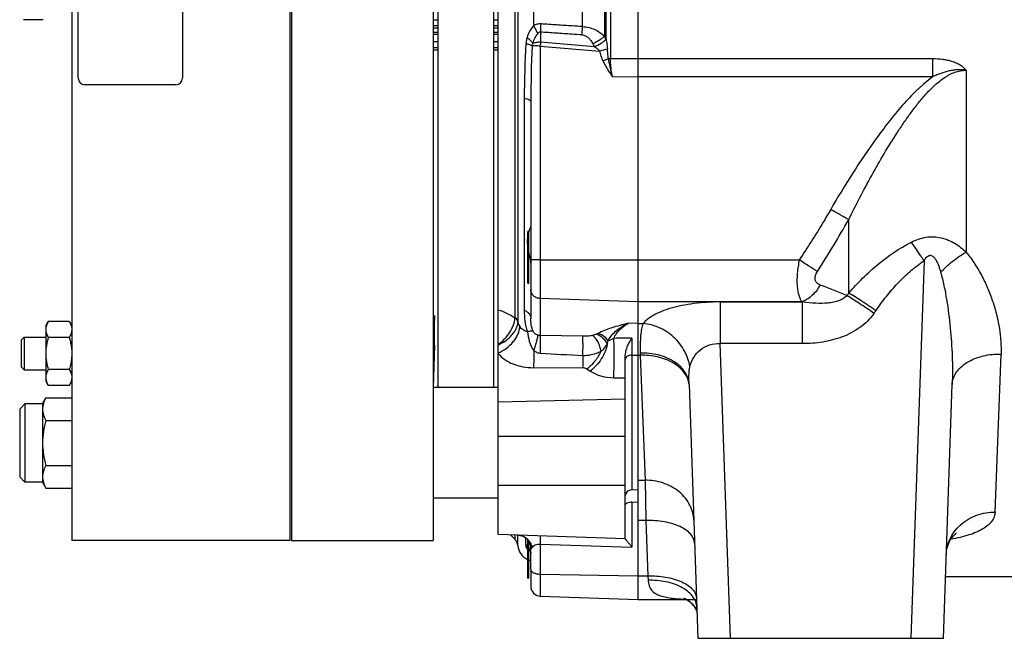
# Model space of a CAD drawing. Extents: x -3114 to 1181, y 8 to 2299.
# Tile 58 of 71: x 131 to 434, y 941 to 1131. Entities that reach past the tile are written whole.
import ezdxf

# ---------------------------------------------------------------- set-up
doc = ezdxf.new("R2010")
doc.units = 0
doc.header["$LTSCALE"] = 65.395
doc.layers.get('0').update_dxf_attribs({"linetype": 'CONTINUOUS'})

msp = doc.modelspace()

# ---------------------------------------------------------------- linework, layer by layer
at = {"color": 2, "linetype": 'CONTINUOUS'}
for p, q in [((321.37, 952.62), (321.37, 1373.21)), ((276.87, 1303.7), (276.87, 1017.7)), ((149.42, 1112.7), (149.42, 1208.7)), ((181.42, 1208.7), (181.42, 1112.7)), ((259.87, 1130.5), (258.37, 1130.5)), ((258.37, 1128.94), (259.87, 1128.94)), ((258.37, 1128.22), (259.87, 1128.22)), ((278.37, 1130.5), (276.87, 1130.5)), ((276.87, 1128.94), (278.37, 1128.94)), ((276.87, 1128.22), (278.37, 1128.22)), ((258.37, 1126.91), (259.87, 1126.91)), ((276.87, 1126.91), (278.37, 1126.91)), ((258.37, 1124.02), (259.87, 1124.02)), ((259.87, 1122.1), (258.37, 1122.1)), ((276.87, 1124.02), (278.37, 1124.02)), ((278.37, 1122.1), (276.87, 1122.1)), ((307.45, 1123.26), (307.91, 1122.41)), ((258.37, 1121.39), (259.87, 1121.39)), ((276.87, 1121.39), (278.37, 1121.39)), ((179.42, 1110.7), (151.42, 1110.7)), ((287.67, 1065.7), (287.67, 1049.7)), ((258.77, 1039.84), (258.37, 1026.91)), ((258.77, 1030.7), (258.77, 1039.84)), ((321.37, 986.22), (319.44, 986.27)), ((319.44, 982.59), (321.37, 982.54)), ((287.67, 970.65), (287.67, 959.12)), ((288.37, 968.52), (288.37, 968.53))]:
    msp.add_line(p, q, dxfattribs=at)
at = {"color": 6, "linetype": 'CONTINUOUS'}
for p, q in [((147.42, 1350.7), (147.42, 970.7)), ((214.42, 1350.7), (214.42, 970.7)), ((214.87, 1350.7), (214.87, 970.7)), ((258.37, 1350.7), (258.37, 970.7)), ((278.37, 972.59), (278.37, 1348.8)), ((259.87, 1303.7), (259.87, 1017.7)), ((138.58, 1130.7), (132.58, 1130.7)), ((259.87, 1128.12), (258.37, 1128.12)), ((278.37, 1128.12), (276.87, 1128.12)), ((258.37, 1126.26), (259.87, 1126.26)), ((276.87, 1126.26), (278.37, 1126.26)), ((288.37, 1105.5), (288.37, 1039.04)), ((139.42, 1036.7), (140.18, 1038.01)), ((146.66, 1038.01), (140.18, 1038.01)), ((139.42, 1036.7), (139.42, 1019.7)), ((131.87, 1032.3), (132.77, 1033.2)), ((131.87, 1032.3), (131.87, 1024.1)), ((132.77, 1033.2), (132.77, 1023.2)), ((132.77, 1033.2), (139.42, 1033.2)), ((146.66, 1033.1), (140.18, 1033.1)), ((319.44, 1032.85), (319.44, 1027.7)), ((258.77, 1030.7), (258.4, 1017.7)), ((289.37, 1029.05), (289.37, 1029.35)), ((319.44, 1030.43), (319.44, 1029.55)), ((319.44, 1029.55), (319.44, 1027.7)), ((317.37, 971.2), (317.37, 1027.25)), ((131.87, 1024.1), (132.77, 1023.2)), ((132.77, 1023.2), (139.42, 1023.2)), ((146.66, 1023.29), (140.18, 1023.29)), ((139.42, 1019.7), (140.18, 1018.38)), ((146.66, 1018.38), (140.18, 1018.38)), ((278.37, 1017.7), (258.37, 1017.7)), ((336.98, 1018.62), (339.7, 940.7)), ((415.05, 940.7), (417.77, 1018.63)), ((138.42, 1012.7), (139.49, 1014.55)), ((139.49, 1014.55), (147.42, 1014.55)), ((131.42, 1011.1), (133.02, 1012.7)), ((131.42, 1011.1), (131.42, 990.3)), ((133.02, 1012.7), (133.02, 988.7)), ((138.42, 1012.7), (133.02, 1012.7)), ((138.42, 1012.7), (138.42, 988.7)), ((139.49, 1007.63), (147.42, 1007.63)), ((139.49, 993.77), (147.42, 993.77)), ((131.42, 990.3), (133.02, 988.7)), ((138.42, 988.7), (133.02, 988.7)), ((138.42, 988.7), (139.49, 986.84)), ((139.49, 986.84), (147.42, 986.84)), ((278.37, 983.7), (258.37, 983.7)), ((214.42, 970.7), (147.42, 970.7)), ((214.87, 970.7), (258.37, 970.7)), ((317.37, 971.23), (278.37, 972.59)), ((282.11, 972.46), (283.52, 971.05)), ((288.37, 961.9), (288.37, 968.52)), ((415.71, 959.7), (444.37, 959.7)), ((291.27, 953.67), (321.37, 952.62)), ((321.37, 952.62), (339.28, 952.62)), ((339.7, 940.7), (415.05, 940.7))]:
    msp.add_line(p, q, dxfattribs=at)
at = {"color": 9, "linetype": 'CONTINUOUS'}
for p, q in [((283.52, 1039.17), (283.52, 1282.22)), ((284.39, 1283.44), (284.39, 1037.96)), ((312.83, 1202.7), (312.83, 1118.7)), ((310.99, 1195.8), (310.99, 1125.59)), ((311.49, 1124.68), (311.49, 1196.72)), ((289.2, 1192.55), (289.2, 1128.85)), ((304.27, 1128.56), (304.27, 1192.84)), ((291.37, 1126.88), (291.37, 1123.79)), ((291.27, 1122.61), (291.27, 1033.71)), ((291.27, 1122.61), (309.54, 1121.08)), ((307.91, 1122.41), (291.37, 1123.79)), ((321.37, 1118.66), (312.83, 1118.7)), ((411.87, 1118.66), (321.37, 1118.66)), ((411.87, 1113.17), (411.87, 1118.66)), ((313.4, 1113.21), (321.37, 1113.17)), ((411.87, 1113.17), (321.37, 1113.17)), ((422.05, 1115.18), (422.05, 1059.32)), ((286.37, 1106.61), (286.37, 1041.48)), ((386, 1046.73), (386, 1069.34)), ((287.37, 1065.4), (287.37, 1050)), ((291.27, 1056.99), (321.37, 1056.94)), ((321.37, 1056.94), (370.82, 1056.94)), ((409.12, 1056.68), (405.07, 940.7)), ((321.37, 1044.07), (291.27, 1045.06)), ((371.64, 1044.07), (321.37, 1044.07)), ((346.51, 1044), (371.84, 1044)), ((346.51, 1044), (346.51, 1031.21)), ((371.64, 1044.07), (371.84, 1044)), ((371.84, 1031.21), (371.84, 1044)), ((283.48, 1039.11), (283.51, 1039.09)), ((283.48, 1039.11), (283.51, 1039.09)), ((321.37, 1037.36), (318.29, 1037.45)), ((321.37, 1037.36), (322.9, 1037.36)), ((304.3, 1033.47), (291.27, 1033.71)), ((371.84, 1031.21), (346.51, 1031.21)), ((349.67, 940.7), (346.51, 1031.21)), ((321.99, 1028.32), (322, 1027.64)), ((430.94, 979.45), (432.76, 1028.01)), ((319.44, 1027.7), (319.44, 986.27)), ((319.44, 1027.7), (321.37, 1027.64)), ((321.37, 1027.64), (322, 1027.64)), ((322, 1027.64), (323.44, 989.23)), ((289.2, 1023.81), (304.27, 1023.84)), ((305.61, 1023.46), (306.6, 1022.79)), ((313.83, 1020.75), (317.37, 1020.73)), ((278.37, 1013.34), (317.37, 1014.3)), ((317.37, 1002.66), (278.37, 1002.66)), ((321.37, 989.23), (323.44, 989.23)), ((323.44, 989.23), (323.69, 976.87)), ((278.37, 987.7), (317.37, 987.7)), ((319.44, 982.59), (319.44, 968.66)), ((323.69, 976.87), (321.37, 976.87)), ((323.69, 976.87), (324.28, 959.87)), ((283.52, 971.05), (283.52, 972.41)), ((284.39, 969.16), (284.39, 972.38)), ((286.87, 969.37), (286.87, 971.5)), ((287.37, 971.03), (287.37, 959.42)), ((291.27, 969.64), (319.44, 968.66)), ((291.27, 969.64), (291.27, 953.67)), ((288.37, 961.9), (288.37, 956.67)), ((291.27, 960.4), (321.37, 959.87)), ((321.37, 959.87), (324.28, 959.87)), ((324.28, 959.87), (324.38, 958.54))]:
    msp.add_line(p, q, dxfattribs=at)
at = {"color": 6, "linetype": 'CONTINUOUS'}
for points in [[(284.55, 972.38), (284.66, 972.37), (284.9, 972.35), (285.14, 972.31), (285.39, 972.25), (285.63, 972.18), (285.88, 972.09), (286.12, 971.98), (286.36, 971.85), (286.59, 971.71), (286.82, 971.55), (287.03, 971.37), (287.23, 971.19), (287.41, 970.99), (287.58, 970.78), (287.74, 970.56), (287.87, 970.33), (287.99, 970.1), (288.1, 969.87), (288.18, 969.65), (288.25, 969.42), (288.3, 969.21), (288.34, 969), (288.36, 968.81), (288.37, 968.63), (288.37, 968.53)], [(415.95, 966.45), (415.98, 966.98), (416.06, 967.6), (416.17, 968.22), (416.33, 968.83), (416.52, 969.41), (416.74, 969.95), (416.96, 970.42), (417.19, 970.84), (417.41, 971.2), (417.63, 971.52), (417.85, 971.81), (418.05, 972.06), (418.25, 972.28), (418.43, 972.46), (418.59, 972.62), (418.73, 972.74), (418.84, 972.83), (418.93, 972.9), (419, 972.95), (419.05, 972.99), (419.08, 973), (419.08, 973.01)], [(288.16, 967.69), (288.14, 967.71), (288.15, 967.69), (288.18, 967.65), (288.21, 967.59), (288.25, 967.51), (288.29, 967.4), (288.32, 967.27), (288.35, 967.11), (288.37, 966.94), (288.37, 966.83)], [(335.36, 953.03), (335.36, 953.03), (335.38, 953.02), (335.42, 953.01), (335.48, 952.99), (335.57, 952.96), (335.66, 952.92), (335.78, 952.86), (335.91, 952.8), (336.06, 952.72), (336.22, 952.63), (336.4, 952.53), (336.6, 952.4), (336.81, 952.26), (337.03, 952.09), (337.26, 951.91), (337.49, 951.7), (337.73, 951.48), (337.96, 951.23), (338.19, 950.98), (338.4, 950.72), (338.59, 950.46), (338.75, 950.22), (338.9, 950), (339.02, 949.78), (339.13, 949.59), (339.22, 949.4), (339.29, 949.23), (339.35, 949.08), (339.4, 948.95), (339.41, 948.93)], [(336.14, 952.62), (336.3, 952.52), (336.51, 952.39), (336.72, 952.25), (336.94, 952.08), (337.16, 951.9), (337.39, 951.71), (337.61, 951.5), (337.83, 951.28), (338.04, 951.04), (338.24, 950.81), (338.42, 950.56), (338.6, 950.32), (338.75, 950.09), (338.89, 949.87), (339, 949.66), (339.1, 949.46), (339.19, 949.29), (339.26, 949.12), (339.32, 948.98), (339.37, 948.85)], [(339.37, 948.85), (339.41, 948.73), (339.42, 948.69)]]:
    msp.add_lwpolyline(points, dxfattribs=at)
at = {"color": 9, "linetype": 'CONTINUOUS'}
for centre, radius, start, end in [((96.21, 1141.72), 195.72, 355.6509, 356.3867), ((102.66, 1141.21), 202, 355.6902, 356.4086), ((565.1, 1106.6), 278.73, 176.5453, 179.9964), ((679.49, 1105.46), 391.11, 177.4745, 179.9932), ((383.74, 1115.02), 92.79, 174.5756, 175.3089), ((333.97, 1026.67), 97.51, 103.0864, 104.5116), ((368.12, 990.1), 140.27, 113.5029, 114.2251), ((144.76, 1204.01), 276.28, 326.9594, 330.8276), ((168.22, 511.13), 577.23, 67.89605, 68.77516), ((108.99, 1247.94), 342.37, 323.8427, 324.0063), ((112.44, 1237.53), 343.43, 324.9922, 325.1599), ((287.34, 1038.23), 2.97, 185.3357, 189.6725), ((272.34, 1043.54), 14.11, 295.3413, 295.5389), ((319.37, 1024.68), 3.02, 88.676, 90.0003), ((330.4, 1018), 6.6, 5.3816, 5.8967), ((285.39, 966.75), 3.01, 48.8202, 60.5216), ((289.92, 970.43), 3.43, 237.9814, 241.4953)]:
    msp.add_arc(centre, radius, start, end, dxfattribs=at)
at = {"color": 2, "linetype": 'CONTINUOUS'}
for centre, radius, start, end in [((301.93, 1119.55), 10.85, 28.2039, 28.6488), ((303.89, 1116.54), 7.12, 55.0961, 55.5303), ((151.42, 1112.7), 2, 180.0002, 269.9998), ((179.42, 1112.7), 2, 270.0002, 359.9998), ((299.25, 1061.56), 12.18, 160.3025, 161.9257), ((280.9, 1039.17), 2.62, 358.0735, 0.0101), ((282.01, 1036.87), 2.68, 51.9537, 55.7913), ((282.04, 1036.87), 2.73, 56.3169, 57.3503), ((282.11, 1036.97), 2.62, 53.5465, 56.3296), ((282.97, 1037.65), 1.43, 12.4428, 18.5859), ((283.06, 1037.67), 1.33, 6.6137, 12.4341), ((280.22, 1037.98), 4.17, 357.8425, 359.7373), ((319.37, 983.97), 2.3, 88.2638, 90), ((284.5, 968.52), 3.87, 0.057, 16.2502)]:
    msp.add_arc(centre, radius, start, end, dxfattribs=at)
at = {"color": 6, "linetype": 'CONTINUOUS'}
for centre, radius, start, end in [((287.67, 1065.4), 0.3, 90, 180), ((287.67, 1050), 0.3, 180, 270), ((281.39, 968.93), 3, 4.2517, 45), ((289.37, 969.53), 5, 184.2517, 246.4146), ((289.37, 969.53), 5, 250.1188, 258.459), ((287.67, 959.42), 0.3, 180, 270), ((291.37, 956.67), 3, 180, 268)]:
    msp.add_arc(centre, radius, start, end, dxfattribs=at)
at = {"color": 9, "linetype": 'CONTINUOUS'}
for points, knots in [([(289.2, 1128.85), (288.73, 1128.34), (287.92, 1127.2), (287.41, 1125.91), (287.21, 1125.26)], [0, 0, 0, 0, 0.50471, 1, 1, 1, 1]), ([(291.55, 1129.39), (291.14, 1129.42), (290.32, 1129.34), (289.56, 1129.04), (289.2, 1128.85)], [0, 0, 0, 0, 0.500525, 1, 1, 1, 1]), ([(289.2, 1128.85), (289.31, 1128.64), (289.76, 1127.84), (290.19, 1127.02), (290.49, 1126.4)], [0, 0, 0, 0, 0.255311, 1, 1, 1, 1]), ([(304.27, 1128.56), (303.21, 1128.62), (300.56, 1128.8), (296.32, 1129.08), (293.14, 1129.29), (291.55, 1129.39)], [0, 0, 0, 0, 0.25, 0.625, 1, 1, 1, 1]), ([(304.27, 1128.56), (304.93, 1128.53), (306.23, 1128.35), (308.6, 1127.53), (310.15, 1126.45), (310.99, 1125.59)], [0, 0, 0, 0, 0.264334, 0.521114, 1, 1, 1, 1]), ([(287.21, 1125.26), (287.16, 1125.11), (287, 1124.5), (286.91, 1123.87), (286.88, 1123.39)], [0, 0, 0, 0, 0.248054, 1, 1, 1, 1]), ([(287.21, 1125.26), (287.58, 1124.97), (288.23, 1124.4), (288.79, 1123.73), (289, 1123.4)], [0, 0, 0, 0, 0.541411, 1, 1, 1, 1]), ([(289, 1123.4), (289.16, 1123.95), (289.55, 1125.02), (290.16, 1125.97), (290.49, 1126.4)], [0, 0, 0, 0, 0.513816, 1, 1, 1, 1]), ([(291.37, 1126.88), (291.29, 1126.9), (291.11, 1126.89), (290.86, 1126.78), (290.66, 1126.61), (290.55, 1126.47), (290.49, 1126.4)], [0, 0, 0, 0, 0.249284, 0.499363, 0.749744, 1, 1, 1, 1]), ([(304.09, 1126.03), (303.03, 1126.1), (300.38, 1126.28), (296.14, 1126.56), (292.96, 1126.78), (291.37, 1126.88)], [0, 0, 0, 0, 0.25, 0.625, 1, 1, 1, 1]), ([(304.09, 1126.03), (304.45, 1126.01), (305.17, 1125.8), (306.09, 1125.15), (306.85, 1124.28), (307.27, 1123.61), (307.45, 1123.26)], [0, 0, 0, 0, 0.235452, 0.480755, 0.736463, 1, 1, 1, 1]), ([(286.88, 1123.39), (287.24, 1123.3), (287.88, 1123.11), (288.49, 1122.84), (288.75, 1122.69)], [0, 0, 0, 0, 0.552113, 1, 1, 1, 1]), ([(288.75, 1122.69), (288.77, 1122.88), (288.85, 1123.12), (288.97, 1123.34), (289, 1123.4)], [0, 0, 0, 0, 0.748162, 1, 1, 1, 1]), ([(291.27, 1122.61), (290.78, 1122.61), (289.94, 1122.63), (289.1, 1122.66), (288.75, 1122.69)], [0, 0, 0, 0, 0.579808, 1, 1, 1, 1]), ([(291.37, 1123.79), (290.93, 1123.79), (290.29, 1123.75), (289.5, 1123.58), (289.15, 1123.46), (289, 1123.4)], [0, 0, 0, 0, 0.548001, 0.791232, 1, 1, 1, 1]), ([(307.96, 1122.37), (308.25, 1122.17), (308.69, 1121.86), (309.21, 1121.43), (309.44, 1121.2), (309.54, 1121.08)], [0, 0, 0, 0, 0.527738, 0.775706, 1, 1, 1, 1]), ([(311.49, 1124.68), (311.53, 1124.43), (311.69, 1123.42), (311.83, 1122.41), (311.89, 1121.66)], [0, 0, 0, 0, 0.250983, 1, 1, 1, 1]), ([(310.57, 1118.01), (310.35, 1118.5), (309.97, 1119.52), (309.67, 1120.55), (309.54, 1121.08)], [0, 0, 0, 0, 0.499984, 1, 1, 1, 1]), ([(312.19, 1118.73), (312.16, 1118.97), (312.04, 1119.94), (311.95, 1120.92), (311.89, 1121.66)], [0, 0, 0, 0, 0.245711, 1, 1, 1, 1]), ([(310.57, 1118.01), (310.76, 1117.58), (311.58, 1115.91), (312.58, 1114.33), (313.4, 1113.21)], [0, 0, 0, 0, 0.252647, 1, 1, 1, 1]), ([(422.05, 1115.18), (422.04, 1115.21), (422, 1115.25), (421.92, 1115.33), (421.82, 1115.43), (421.7, 1115.56), (421.53, 1115.71), (421.32, 1115.9), (420.97, 1116.19), (420.5, 1116.53), (419.91, 1116.89), (419.3, 1117.21), (418.46, 1117.58), (417.36, 1117.96), (416.01, 1118.29), (414.19, 1118.58), (412.8, 1118.66), (411.87, 1118.66)], [0, 0, 0, 0, 0.007724, 0.015456, 0.030927, 0.046408, 0.0619, 0.092911, 0.12396, 0.186149, 0.248459, 0.310868, 0.373358, 0.498477, 0.623774, 0.749175, 1, 1, 1, 1]), ([(411.87, 1113.17), (410.99, 1112.55), (409.29, 1111.21), (406.09, 1108.31), (402.4, 1104.37), (398.28, 1099.38), (393.1, 1092.47), (387.07, 1083.53), (382.6, 1076.14), (380.45, 1072.4)], [0, 0, 0, 0, 0.062521, 0.125039, 0.250041, 0.375048, 0.500054, 0.75003, 1, 1, 1, 1]), ([(386, 1069.34), (387.12, 1071.62), (389.42, 1076.15), (393.02, 1082.87), (396.8, 1089.49), (400.13, 1094.89), (402.94, 1099.11), (405.13, 1102.2), (407.43, 1105.19), (409.86, 1108.05), (412.47, 1110.69), (414.87, 1112.62), (416.94, 1113.87), (418.58, 1114.6), (420.29, 1115.07), (421.47, 1115.18), (422.05, 1115.18)], [0, 0, 0, 0, 0.126831, 0.253733, 0.380609, 0.507304, 0.57051, 0.633553, 0.696351, 0.75878, 0.820641, 0.881618, 0.911685, 0.941407, 0.970806, 1, 1, 1, 1]), ([(422.05, 1115.18), (422.07, 1115.18), (422, 1115.2), (421.97, 1115.2), (421.93, 1115.2), (421.88, 1115.21), (421.81, 1115.21), (421.7, 1115.23), (421.56, 1115.24), (421.4, 1115.26), (421.24, 1115.27), (421.02, 1115.28), (420.74, 1115.3), (420.41, 1115.31), (420.08, 1115.31), (419.75, 1115.3), (419.32, 1115.29), (418.77, 1115.25), (418.11, 1115.18), (417.46, 1115.07), (416.6, 1114.91), (415.54, 1114.63), (414.28, 1114.22), (413.06, 1113.73), (412.26, 1113.36), (411.87, 1113.17)], [0, 0, 0, 0, 0.004948, 0.008616, 0.011545, 0.015359, 0.023501, 0.031233, 0.046873, 0.062496, 0.078117, 0.093739, 0.124984, 0.156229, 0.187476, 0.218724, 0.249973, 0.312471, 0.374973, 0.437479, 0.499989, 0.624995, 0.750002, 0.875006, 1, 1, 1, 1]), ([(286.37, 1106.61), (286.65, 1106.56), (287.16, 1106.43), (287.73, 1106.2), (288.07, 1105.99), (288.24, 1105.84), (288.35, 1105.67), (288.37, 1105.56), (288.37, 1105.5)], [0, 0, 0, 0, 0.356343, 0.646879, 0.761761, 0.856337, 0.933546, 1, 1, 1, 1]), ([(380.45, 1072.4), (379.69, 1071.09), (376.61, 1065.85), (373.35, 1060.73), (370.82, 1056.94)], [0, 0, 0, 0, 0.249867, 1, 1, 1, 1]), ([(386, 1069.34), (385.13, 1069.8), (383.27, 1070.8), (381.43, 1071.84), (380.45, 1072.4)], [0, 0, 0, 0, 0.465751, 1, 1, 1, 1]), ([(386, 1046.73), (387.37, 1048.29), (390.22, 1051.33), (396.35, 1056.93), (401.54, 1060.5), (405.24, 1062.38)], [0, 0, 0, 0, 0.250163, 0.500356, 1, 1, 1, 1]), ([(405.24, 1062.38), (405.95, 1062.74), (407.4, 1063.37), (409.69, 1063.95), (412.04, 1064.1), (414.34, 1063.8), (416.52, 1063.09), (419.19, 1061.72), (420.97, 1060.33), (422.05, 1059.32)], [0, 0, 0, 0, 0.129044, 0.257508, 0.384892, 0.510804, 0.635143, 0.758043, 1, 1, 1, 1]), ([(409.12, 1056.68), (408.79, 1057.18), (407.52, 1059.09), (406.22, 1060.99), (405.24, 1062.38)], [0, 0, 0, 0, 0.259967, 1, 1, 1, 1]), ([(409.12, 1056.68), (409.32, 1057.01), (409.65, 1057.49), (410.21, 1058.02), (410.63, 1058.27), (411.01, 1058.34), (411.39, 1058.31), (411.82, 1058.09), (412.22, 1057.71), (412.56, 1057.26), (412.84, 1056.78), (413.18, 1056.12), (413.54, 1055.26), (413.9, 1054.21), (414.12, 1053.5), (414.22, 1053.14)], [0, 0, 0, 0, 0.128214, 0.19241, 0.256202, 0.287902, 0.319287, 0.381072, 0.442775, 0.504527, 0.566343, 0.628213, 0.752048, 0.875997, 1, 1, 1, 1]), ([(414.22, 1053.14), (415.31, 1054.3), (417.79, 1056.56), (420.55, 1058.45), (422.05, 1059.32)], [0, 0, 0, 0, 0.478826, 1, 1, 1, 1]), ([(422.05, 1059.32), (423.03, 1058.14), (424.8, 1055.69), (427.03, 1051.8), (428.87, 1047.84), (430.83, 1042.57), (432.46, 1035.98), (432.86, 1030.61), (432.76, 1028.01)], [0, 0, 0, 0, 0.135914, 0.268532, 0.398042, 0.524502, 0.768117, 1, 1, 1, 1]), ([(288.37, 1057.15), (288.37, 1057.14), (288.4, 1057.13), (288.44, 1057.12), (288.51, 1057.1), (288.65, 1057.08), (288.89, 1057.06), (289.24, 1057.04), (289.67, 1057.02), (290.17, 1057.01), (290.71, 1057), (291.08, 1056.99), (291.27, 1056.99)], [0, 0, 0, 0, 0.007019, 0.022111, 0.046155, 0.079134, 0.170844, 0.294132, 0.444554, 0.61663, 0.804061, 1, 1, 1, 1]), ([(370.82, 1056.94), (370.53, 1055.57), (370.13, 1052.94), (370.04, 1049.74), (370.29, 1047.48), (370.59, 1046.1), (371.03, 1044.96), (371.42, 1044.33), (371.64, 1044.07)], [0, 0, 0, 0, 0.317162, 0.602014, 0.724902, 0.832178, 0.923462, 1, 1, 1, 1]), ([(376.36, 1053.37), (375.5, 1053.9), (373.64, 1055.08), (371.8, 1056.28), (370.82, 1056.94)], [0, 0, 0, 0, 0.461687, 1, 1, 1, 1]), ([(394.32, 1041.32), (395.35, 1042.81), (397.5, 1045.7), (401, 1049.79), (404.83, 1053.53), (407.65, 1055.71), (409.12, 1056.68)], [0, 0, 0, 0, 0.25257, 0.503823, 0.753201, 1, 1, 1, 1]), ([(377.19, 1049.21), (376.83, 1049.35), (376.31, 1049.66), (375.86, 1050.27), (375.66, 1050.82), (375.62, 1051.42), (375.77, 1052.32), (376.1, 1052.96), (376.36, 1053.37)], [0, 0, 0, 0, 0.234086, 0.344939, 0.457159, 0.576242, 0.705902, 1, 1, 1, 1]), ([(414.22, 1053.14), (414.61, 1051.78), (415.28, 1049), (416.34, 1043.3), (417.26, 1036.05), (417.85, 1027.32), (417.87, 1021.51), (417.77, 1018.63)], [0, 0, 0, 0, 0.121807, 0.246594, 0.499327, 0.751665, 1, 1, 1, 1]), ([(377.19, 1049.21), (376.86, 1048.6), (376.12, 1047.43), (374.41, 1045.51), (372.78, 1044.44), (371.64, 1044.07)], [0, 0, 0, 0, 0.270815, 0.535027, 1, 1, 1, 1]), ([(291.27, 1045.06), (290.89, 1045.07), (290.13, 1045.23), (289.17, 1045.86), (288.53, 1046.78), (288.37, 1047.52), (288.37, 1047.88)], [0, 0, 0, 0, 0.257131, 0.510015, 0.757074, 1, 1, 1, 1]), ([(394.32, 1041.32), (392.84, 1042.34), (390.1, 1044.19), (387.3, 1045.96), (386, 1046.73)], [0, 0, 0, 0, 0.541607, 1, 1, 1, 1]), ([(346.51, 1044), (343.83, 1044), (339.88, 1043.77), (334.86, 1042.95), (331.53, 1042.15), (328.63, 1041.17), (326.21, 1040.05), (324.3, 1038.82), (323.29, 1037.85), (322.9, 1037.36)], [0, 0, 0, 0, 0.320923, 0.470174, 0.607028, 0.729102, 0.835139, 0.925026, 1, 1, 1, 1]), ([(385.42, 1045.94), (385.11, 1045.6), (384.34, 1044.98), (382.95, 1044.33), (381.36, 1043.89), (378.97, 1043.54), (375.76, 1043.52), (373.17, 1043.8), (371.84, 1044)], [0, 0, 0, 0, 0.098341, 0.205851, 0.322637, 0.447481, 0.715321, 1, 1, 1, 1]), ([(393.74, 1040.5), (392.27, 1041.53), (389.52, 1043.38), (386.73, 1045.16), (385.42, 1045.94)], [0, 0, 0, 0, 0.541843, 1, 1, 1, 1]), ([(278.37, 1041.57), (279.24, 1041.34), (281.01, 1040.63), (282.65, 1039.67), (283.48, 1039.11)], [0, 0, 0, 0, 0.473716, 1, 1, 1, 1]), ([(286.37, 1041.48), (286.37, 1040.38), (286.48, 1038.13), (286.94, 1035.89), (287.36, 1034.82)], [0, 0, 0, 0, 0.488648, 1, 1, 1, 1]), ([(286.37, 1041.48), (286.66, 1041.35), (287.2, 1041.05), (287.85, 1040.46), (288.27, 1039.78), (288.37, 1039.28), (288.37, 1039.04)], [0, 0, 0, 0, 0.288066, 0.552561, 0.787982, 1, 1, 1, 1]), ([(393.74, 1040.5), (393.15, 1039.66), (391.82, 1038.08), (388.67, 1035.42), (384.04, 1033.03), (378.02, 1031.51), (373.9, 1031.21), (371.84, 1031.21)], [0, 0, 0, 0, 0.124887, 0.249874, 0.499556, 0.749675, 1, 1, 1, 1]), ([(278.37, 1030.9), (279.08, 1031.42), (280.4, 1032.6), (282, 1034.65), (283.13, 1036.82), (283.49, 1038.36), (283.51, 1039.09)], [0, 0, 0, 0, 0.264323, 0.531105, 0.781119, 1, 1, 1, 1]), ([(278.42, 1030.81), (279.22, 1031.19), (280.72, 1032.09), (282.33, 1033.53), (283.33, 1034.82), (283.9, 1035.8), (284.27, 1036.8), (284.37, 1037.49), (284.38, 1037.82)], [0, 0, 0, 0, 0.276367, 0.543613, 0.668669, 0.7862, 0.89623, 1, 1, 1, 1]), ([(284.42, 1037.74), (284.46, 1037.5), (284.6, 1037.03), (284.85, 1036.62), (284.99, 1036.42)], [0, 0, 0, 0, 0.49038, 1, 1, 1, 1]), ([(289.12, 1034.97), (288.81, 1035.61), (288.45, 1036.97), (288.37, 1038.36), (288.37, 1039.04)], [0, 0, 0, 0, 0.510369, 1, 1, 1, 1]), ([(318.29, 1037.45), (317.42, 1037.24), (315.72, 1036.81), (313.26, 1036.1), (311.01, 1035.29), (309.62, 1034.65), (308.99, 1034.29)], [0, 0, 0, 0, 0.273263, 0.534751, 0.779322, 1, 1, 1, 1]), ([(312.1, 1032.08), (312.75, 1033.28), (314.59, 1035.45), (317.01, 1036.88), (318.29, 1037.45)], [0, 0, 0, 0, 0.492215, 1, 1, 1, 1]), ([(313.84, 1032.83), (314.07, 1033.34), (314.62, 1034.3), (316.01, 1035.98), (317.35, 1036.94), (318.29, 1037.45)], [0, 0, 0, 0, 0.257507, 0.50715, 1, 1, 1, 1]), ([(322.9, 1037.36), (322.67, 1036.84), (322.32, 1035.61), (322.06, 1033.53), (321.95, 1031.05), (321.97, 1029.27), (321.99, 1028.32)], [0, 0, 0, 0, 0.186597, 0.415451, 0.687399, 1, 1, 1, 1]), ([(337.22, 1024.15), (336.96, 1025.78), (335.82, 1029.11), (332.52, 1033.35), (328.02, 1036.3), (324.57, 1037.21), (322.9, 1037.36)], [0, 0, 0, 0, 0.237708, 0.497466, 0.758735, 1, 1, 1, 1]), ([(278.37, 1028.33), (279.23, 1028.69), (280.93, 1029.69), (282.72, 1031.37), (283.86, 1032.97), (284.65, 1034.47), (284.96, 1035.66), (284.99, 1036.42)], [0, 0, 0, 0, 0.256935, 0.534979, 0.669026, 0.792994, 1, 1, 1, 1]), ([(287.36, 1034.82), (286.88, 1034.96), (285.98, 1035.36), (285.26, 1036.04), (284.99, 1036.42)], [0, 0, 0, 0, 0.519142, 1, 1, 1, 1]), ([(289.12, 1034.97), (289.01, 1035.01), (288.77, 1035.05), (288.17, 1035.04), (287.7, 1034.92), (287.36, 1034.82)], [0, 0, 0, 0, 0.185253, 0.413411, 1, 1, 1, 1]), ([(287.36, 1034.82), (287.51, 1033.86), (287.77, 1031.86), (288.6, 1029.9), (289.3, 1029.1)], [0, 0, 0, 0, 0.477852, 1, 1, 1, 1]), ([(290.51, 1033.83), (290.19, 1033.93), (289.63, 1034.22), (289.24, 1034.71), (289.12, 1034.97)], [0, 0, 0, 0, 0.535396, 1, 1, 1, 1]), ([(308.57, 1034.09), (308.37, 1034), (307.92, 1033.85), (307.47, 1033.74), (307.22, 1033.69)], [0, 0, 0, 0, 0.461723, 1, 1, 1, 1]), ([(308.99, 1034.29), (308.96, 1034.27), (308.82, 1034.2), (308.68, 1034.13), (308.57, 1034.09)], [0, 0, 0, 0, 0.234061, 1, 1, 1, 1]), ([(308.57, 1034.09), (309.26, 1033.89), (310.62, 1033.04), (311.52, 1031.73), (311.85, 1030.97)], [0, 0, 0, 0, 0.465342, 1, 1, 1, 1]), ([(312.1, 1032.08), (311.72, 1032.63), (310.81, 1033.58), (309.6, 1034.15), (308.99, 1034.29)], [0, 0, 0, 0, 0.515299, 1, 1, 1, 1]), ([(307.22, 1033.69), (306.79, 1033.6), (305.81, 1033.48), (304.84, 1033.46), (304.3, 1033.47)], [0, 0, 0, 0, 0.454372, 1, 1, 1, 1]), ([(304.36, 1027.58), (304.38, 1028.16), (304.4, 1029.34), (304.41, 1031.01), (304.38, 1032.27), (304.34, 1033.06), (304.32, 1033.35), (304.3, 1033.47)], [0, 0, 0, 0, 0.297124, 0.601658, 0.849927, 0.938036, 1, 1, 1, 1]), ([(309.91, 1028.79), (309.85, 1029.31), (309.62, 1030.36), (309.04, 1031.8), (308.24, 1032.96), (307.56, 1033.52), (307.22, 1033.69)], [0, 0, 0, 0, 0.27413, 0.553185, 0.802254, 1, 1, 1, 1]), ([(311.85, 1030.97), (311.88, 1031.07), (311.99, 1031.43), (312.07, 1031.8), (312.1, 1032.08)], [0, 0, 0, 0, 0.260785, 1, 1, 1, 1]), ([(313.84, 1032.83), (313.55, 1032.65), (313, 1032.34), (312.4, 1032.12), (312.1, 1032.08)], [0, 0, 0, 0, 0.528609, 1, 1, 1, 1]), ([(313.83, 1020.75), (313.88, 1021.66), (313.95, 1023.74), (313.99, 1026.96), (313.96, 1030.08), (313.89, 1032.03), (313.84, 1032.83)], [0, 0, 0, 0, 0.224837, 0.516991, 0.799375, 1, 1, 1, 1]), ([(337.22, 1024.15), (337.48, 1025.14), (338.28, 1027.07), (340.37, 1029.46), (343.23, 1031), (345.42, 1031.27), (346.51, 1031.21)], [0, 0, 0, 0, 0.243748, 0.489091, 0.740346, 1, 1, 1, 1]), ([(278.37, 1028.15), (278.94, 1027.46), (280.36, 1026.2), (282.96, 1024.84), (285.97, 1023.99), (288.11, 1023.81), (289.2, 1023.81)], [0, 0, 0, 0, 0.223551, 0.467334, 0.728317, 1, 1, 1, 1]), ([(289.3, 1029.1), (289.3, 1028.12), (289.28, 1026.35), (289.23, 1024.59), (289.2, 1023.81)], [0, 0, 0, 0, 0.558875, 1, 1, 1, 1]), ([(304.36, 1027.58), (304.86, 1027.56), (305.85, 1027.62), (307.72, 1027.98), (309.07, 1028.43), (309.91, 1028.79)], [0, 0, 0, 0, 0.261527, 0.518892, 1, 1, 1, 1]), ([(309.91, 1028.79), (309.4, 1027.73), (308.45, 1026.22), (306.91, 1024.52), (306.05, 1023.78), (305.61, 1023.46)], [0, 0, 0, 0, 0.512025, 0.763562, 1, 1, 1, 1]), ([(311.85, 1030.97), (311.72, 1030.23), (311.23, 1028.67), (310.05, 1026.44), (308.49, 1024.41), (307.24, 1023.26), (306.6, 1022.79)], [0, 0, 0, 0, 0.226666, 0.490751, 0.7601, 1, 1, 1, 1]), ([(309.91, 1028.79), (310.3, 1029.13), (311, 1029.81), (311.61, 1030.58), (311.85, 1030.97)], [0, 0, 0, 0, 0.528272, 1, 1, 1, 1]), ([(336.98, 1018.62), (336.96, 1019.24), (336.73, 1020.53), (335.86, 1022.4), (334.41, 1024.17), (332.45, 1025.71), (330.08, 1026.93), (326.6, 1028.06), (323.81, 1028.35), (321.99, 1028.32)], [0, 0, 0, 0, 0.094533, 0.198275, 0.313503, 0.44067, 0.57768, 0.72023, 1, 1, 1, 1]), ([(417.77, 1018.63), (417.79, 1019.23), (418.01, 1020.49), (418.89, 1022.31), (420.33, 1024.01), (422.3, 1025.5), (424.67, 1026.68), (428.15, 1027.77), (430.93, 1028.05), (432.76, 1028.01)], [0, 0, 0, 0, 0.092675, 0.194817, 0.309052, 0.436007, 0.573557, 0.717222, 1, 1, 1, 1]), ([(304.36, 1027.58), (304.36, 1027.23), (304.34, 1025.99), (304.31, 1024.74), (304.27, 1023.84)], [0, 0, 0, 0, 0.276369, 1, 1, 1, 1]), ([(319.37, 1027.7), (319.12, 1027.7), (318.62, 1027.64), (317.97, 1027.36), (317.56, 1026.99), (317.4, 1026.64), (317.37, 1026.46), (317.37, 1026.37)], [0, 0, 0, 0, 0.293965, 0.564127, 0.796525, 0.900559, 1, 1, 1, 1]), ([(336.96, 1018.68), (336.9, 1019.27), (336.6, 1020.5), (335.64, 1022.25), (334.15, 1023.88), (332.18, 1025.28), (329.85, 1026.4), (326.46, 1027.42), (323.77, 1027.67), (322, 1027.64)], [0, 0, 0, 0, 0.093939, 0.197589, 0.313091, 0.440593, 0.577764, 0.720267, 1, 1, 1, 1]), ([(304.27, 1023.84), (304.39, 1023.84), (304.86, 1023.81), (305.33, 1023.66), (305.61, 1023.46)], [0, 0, 0, 0, 0.264496, 1, 1, 1, 1]), ([(306.6, 1022.79), (307.6, 1022.1), (309.97, 1021.08), (312.51, 1020.76), (313.83, 1020.75)], [0, 0, 0, 0, 0.480225, 1, 1, 1, 1]), ([(336.98, 1018.62), (336.96, 1019.18), (336.93, 1020.25), (336.94, 1021.74), (337.02, 1023.03), (337.14, 1023.8), (337.22, 1024.15)], [0, 0, 0, 0, 0.30484, 0.576174, 0.809029, 1, 1, 1, 1]), ([(338.43, 976.95), (338.41, 977.72), (338.18, 979.31), (337.31, 981.64), (335.88, 983.86), (333.92, 985.81), (331.54, 987.38), (328.09, 988.83), (325.27, 989.24), (323.44, 989.23)], [0, 0, 0, 0, 0.107939, 0.223455, 0.346371, 0.475619, 0.608991, 0.743313, 1, 1, 1, 1]), ([(338.68, 969.89), (338.67, 970.14), (338.6, 970.63), (338.27, 971.61), (337.47, 972.81), (336.02, 974.04), (334.14, 975.09), (331.88, 975.92), (329.32, 976.52), (326.55, 976.85), (324.65, 976.89), (323.69, 976.87)], [0, 0, 0, 0, 0.040832, 0.082787, 0.173576, 0.278103, 0.398286, 0.533463, 0.681252, 0.83816, 1, 1, 1, 1]), ([(415.95, 966.45), (415.97, 967.22), (416.18, 968.81), (416.98, 971.17), (418.32, 973.48), (420.2, 975.57), (422.54, 977.3), (425.22, 978.57), (428.06, 979.31), (429.99, 979.46), (430.94, 979.45)], [0, 0, 0, 0, 0.104935, 0.218143, 0.339322, 0.467466, 0.600644, 0.736029, 0.870258, 1, 1, 1, 1]), ([(430.94, 979.45), (430.92, 978.97), (430.72, 977.97), (429.96, 976.59), (428.75, 975.33), (427.14, 974.21), (425.15, 973.22), (422.82, 972.37), (420.19, 971.65), (418.33, 971.28), (417.37, 971.12)], [0, 0, 0, 0, 0.085391, 0.175329, 0.27562, 0.390012, 0.520166, 0.666101, 0.826681, 1, 1, 1, 1]), ([(284.55, 972.38), (285.02, 972.36), (285.74, 972.21), (286.62, 971.76), (287.45, 971.13), (288.27, 970.09), (288.64, 969.09), (288.75, 968.59)], [0, 0, 0, 0, 0.232469, 0.356644, 0.484553, 0.744985, 1, 1, 1, 1]), ([(291.27, 972.14), (291.27, 972.14), (291.28, 972.12), (291.28, 972.09), (291.29, 972.04), (291.29, 971.96), (291.29, 971.86), (291.29, 971.69), (291.3, 971.42), (291.29, 971.05), (291.29, 970.62), (291.28, 970.15), (291.27, 969.81), (291.27, 969.64)], [0, 0, 0, 0, 0.004998, 0.018122, 0.039857, 0.070381, 0.109756, 0.157715, 0.277979, 0.427869, 0.60213, 0.794919, 1, 1, 1, 1]), ([(287.37, 968.15), (287.21, 968.34), (286.97, 968.73), (286.87, 969.18), (286.87, 969.37)], [0, 0, 0, 0, 0.57015, 1, 1, 1, 1]), ([(287.67, 968.71), (287.9, 968.45), (288.25, 967.85), (288.37, 967.16), (288.37, 966.83)], [0, 0, 0, 0, 0.508902, 1, 1, 1, 1]), ([(288.1, 967.52), (288.06, 967.55), (287.91, 967.64), (287.77, 967.75), (287.67, 967.84)], [0, 0, 0, 0, 0.266054, 1, 1, 1, 1]), ([(288.37, 968.52), (288.37, 968.49), (288.38, 968.44), (288.4, 968.38), (288.44, 968.34), (288.5, 968.35), (288.56, 968.38), (288.62, 968.43), (288.68, 968.5), (288.73, 968.56), (288.75, 968.59)], [0, 0, 0, 0, 0.148734, 0.255573, 0.334678, 0.416446, 0.522422, 0.656746, 0.817215, 1, 1, 1, 1]), ([(288.75, 968.59), (288.87, 968.76), (289.17, 969.07), (289.99, 969.56), (290.76, 969.68), (291.27, 969.64)], [0, 0, 0, 0, 0.217709, 0.457014, 1, 1, 1, 1]), ([(288.37, 961.9), (288.37, 961.8), (288.41, 961.59), (288.59, 961.31), (288.86, 961.06), (289.37, 960.74), (290.19, 960.48), (290.89, 960.4), (291.27, 960.4)], [0, 0, 0, 0, 0.082819, 0.173865, 0.278479, 0.398623, 0.680943, 1, 1, 1, 1]), ([(324.28, 959.87), (326.11, 959.92), (328.86, 959.75), (332.36, 958.96), (334.73, 958.1), (336.68, 957), (338.14, 955.72), (339.03, 954.34), (339.26, 953.35), (339.27, 952.89)], [0, 0, 0, 0, 0.306596, 0.459404, 0.601761, 0.727594, 0.834167, 0.923133, 1, 1, 1, 1]), ([(339.37, 950.19), (339.35, 950.72), (339.13, 951.87), (338.24, 953.5), (336.79, 955.03), (334.83, 956.35), (332.46, 957.39), (328.97, 958.35), (326.2, 958.58), (324.38, 958.54)], [0, 0, 0, 0, 0.086375, 0.183175, 0.294202, 0.42059, 0.560036, 0.707422, 1, 1, 1, 1]), ([(324.38, 958.54), (324.42, 957.97), (324.55, 957.14), (324.98, 956.13), (325.42, 955.48), (325.98, 954.92), (326.89, 954.29), (327.94, 953.84), (329.08, 953.51), (330.32, 953.23), (331.96, 952.99), (333.98, 952.82), (335.36, 952.75), (336.06, 952.72)], [0, 0, 0, 0, 0.117185, 0.171846, 0.225318, 0.279111, 0.334478, 0.45214, 0.514745, 0.579543, 0.714576, 0.85525, 1, 1, 1, 1])]:
    msp.add_open_spline(points, degree=3, knots=knots, dxfattribs=at)
at = {"color": 2, "linetype": 'CONTINUOUS'}
for points, knots in [([(310.99, 1125.59), (310.77, 1125.38), (310.26, 1124.95), (309.11, 1124.13), (308.14, 1123.58), (307.45, 1123.26)], [0, 0, 0, 0, 0.217703, 0.468783, 1, 1, 1, 1]), ([(307.96, 1122.37), (308.64, 1122.69), (309.61, 1123.23), (310.76, 1124.04), (311.27, 1124.47), (311.49, 1124.68)], [0, 0, 0, 0, 0.531834, 0.782722, 1, 1, 1, 1]), ([(312.83, 1118.7), (312.78, 1118.7), (312.56, 1118.7), (312.35, 1118.71), (312.19, 1118.73)], [0, 0, 0, 0, 0.255229, 1, 1, 1, 1]), ([(312.19, 1118.73), (312.24, 1118.26), (312.52, 1116.39), (312.97, 1114.56), (313.4, 1113.21)], [0, 0, 0, 0, 0.248827, 1, 1, 1, 1]), ([(313.4, 1113.21), (313.31, 1113.66), (312.98, 1115.47), (312.83, 1117.32), (312.83, 1118.7)], [0, 0, 0, 0, 0.25194, 1, 1, 1, 1]), ([(288.37, 1067.4), (288.37, 1067.33), (288.35, 1067.18), (288.24, 1066.84), (288.13, 1066.56), (288.05, 1066.36)], [0, 0, 0, 0, 0.179156, 0.406926, 1, 1, 1, 1]), ([(288.05, 1066.36), (288.03, 1066.3), (287.94, 1066.07), (287.85, 1065.84), (287.78, 1065.66)], [0, 0, 0, 0, 0.234034, 1, 1, 1, 1]), ([(287.37, 1064.17), (287.28, 1063.68), (287.19, 1062.64), (287.29, 1061.6), (287.37, 1061.05)], [0, 0, 0, 0, 0.474065, 1, 1, 1, 1]), ([(287.67, 1059.47), (287.83, 1058.72), (288.17, 1057.24), (288.37, 1055.71), (288.37, 1054.96)], [0, 0, 0, 0, 0.503126, 1, 1, 1, 1]), ([(146.66, 1038.01), (146.78, 1037.82), (147.03, 1037.33), (147.28, 1036.66), (147.4, 1036.03), (147.43, 1035.71), (147.42, 1035.56)], [0, 0, 0, 0, 0.261661, 0.637596, 0.819859, 1, 1, 1, 1]), ([(284.39, 1037.96), (284.36, 1038.17), (284.19, 1038.61), (283.86, 1038.93), (283.66, 1039.07)], [0, 0, 0, 0, 0.467495, 1, 1, 1, 1]), ([(283.66, 1038.98), (283.81, 1038.86), (284.08, 1038.6), (284.26, 1038.27), (284.32, 1038.1)], [0, 0, 0, 0, 0.524466, 1, 1, 1, 1]), ([(147.42, 1035.56), (147.43, 1035.35), (147.38, 1034.93), (147.18, 1034.09), (146.88, 1033.49), (146.66, 1033.1)], [0, 0, 0, 0, 0.240595, 0.485821, 1, 1, 1, 1]), ([(146.66, 1033.1), (146.78, 1032.71), (147.04, 1031.7), (147.28, 1030.37), (147.4, 1029.13), (147.43, 1028.51), (147.42, 1028.2)], [0, 0, 0, 0, 0.250025, 0.62494, 0.812484, 1, 1, 1, 1]), ([(290.51, 1033.83), (290.48, 1033.59), (290.35, 1032.97), (290.09, 1031.88), (289.72, 1030.54), (289.44, 1029.59), (289.3, 1029.1)], [0, 0, 0, 0, 0.148625, 0.387833, 0.687567, 1, 1, 1, 1]), ([(291.33, 1028.26), (291.34, 1028.83), (291.36, 1029.93), (291.36, 1031.46), (291.34, 1032.59), (291.31, 1033.31), (291.28, 1033.59), (291.27, 1033.71)], [0, 0, 0, 0, 0.312969, 0.605513, 0.843686, 0.933438, 1, 1, 1, 1]), ([(147.42, 1028.2), (147.43, 1027.78), (147.37, 1026.74), (147.14, 1025.1), (146.83, 1023.89), (146.66, 1023.29)], [0, 0, 0, 0, 0.250032, 0.624978, 1, 1, 1, 1]), ([(289.3, 1029.1), (289.44, 1028.99), (289.75, 1028.77), (290.24, 1028.51), (290.77, 1028.33), (291.14, 1028.27), (291.33, 1028.26)], [0, 0, 0, 0, 0.250165, 0.500015, 0.749832, 1, 1, 1, 1]), ([(146.66, 1023.29), (146.78, 1023.09), (147.03, 1022.61), (147.28, 1021.94), (147.4, 1021.31), (147.43, 1020.99), (147.42, 1020.84)], [0, 0, 0, 0, 0.261659, 0.637596, 0.81986, 1, 1, 1, 1]), ([(147.42, 1020.84), (147.43, 1020.63), (147.38, 1020.21), (147.18, 1019.37), (146.88, 1018.77), (146.66, 1018.38)], [0, 0, 0, 0, 0.240596, 0.485821, 1, 1, 1, 1]), ([(319.37, 986.27), (319.11, 986.27), (318.6, 986.19), (317.94, 985.81), (317.48, 985.23), (317.37, 984.76), (317.37, 984.54)], [0, 0, 0, 0, 0.266064, 0.523018, 0.766505, 1, 1, 1, 1]), ([(317.37, 981.59), (317.37, 981.66), (317.4, 981.81), (317.53, 982), (317.73, 982.18), (318.1, 982.39), (318.68, 982.56), (319.18, 982.6), (319.44, 982.59)], [0, 0, 0, 0, 0.081831, 0.172466, 0.277402, 0.398403, 0.682423, 1, 1, 1, 1])]:
    msp.add_open_spline(points, degree=3, knots=knots, dxfattribs=at)
for points in [[(311.45, 1124.75), (311.3, 1125.03), (311.14, 1125.31), (310.99, 1125.59)], [(291.27, 1033.71), (291.01, 1033.71), (290.75, 1033.75), (290.51, 1033.83)]]:
    msp.add_open_spline(points, degree=3, dxfattribs=at)
at = {"color": 6, "linetype": 'CONTINUOUS'}
for points, knots in [([(140.18, 1038.01), (139.96, 1037.63), (139.58, 1036.84), (139.42, 1035.98), (139.42, 1035.56)], [0, 0, 0, 0, 0.51492, 1, 1, 1, 1]), ([(139.42, 1035.56), (139.42, 1035.14), (139.58, 1034.27), (139.96, 1033.49), (140.18, 1033.1)], [0, 0, 0, 0, 0.485082, 1, 1, 1, 1]), ([(140.18, 1033.1), (139.95, 1032.31), (139.57, 1030.69), (139.42, 1029.03), (139.42, 1028.2)], [0, 0, 0, 0, 0.500104, 1, 1, 1, 1]), ([(317.37, 1027.25), (317.37, 1027.82), (317.54, 1028.93), (318.06, 1030.45), (318.7, 1031.74), (319.19, 1032.51), (319.44, 1032.85)], [0, 0, 0, 0, 0.284359, 0.550135, 0.790307, 1, 1, 1, 1]), ([(139.42, 1028.2), (139.42, 1027.37), (139.57, 1025.71), (139.95, 1024.09), (140.18, 1023.29)], [0, 0, 0, 0, 0.499896, 1, 1, 1, 1]), ([(140.18, 1023.29), (139.96, 1022.9), (139.58, 1022.12), (139.42, 1021.26), (139.42, 1020.84)], [0, 0, 0, 0, 0.514918, 1, 1, 1, 1]), ([(139.42, 1020.84), (139.42, 1020.74), (139.44, 1020.32), (139.53, 1019.92), (139.62, 1019.62)], [0, 0, 0, 0, 0.247425, 1, 1, 1, 1]), ([(139.62, 1019.62), (139.65, 1019.52), (139.81, 1019.09), (140.01, 1018.68), (140.18, 1018.38)], [0, 0, 0, 0, 0.243692, 1, 1, 1, 1]), ([(139.49, 1014.55), (139.18, 1014.01), (138.77, 1013.17), (138.47, 1011.98), (138.42, 1011.38), (138.42, 1011.09)], [0, 0, 0, 0, 0.514158, 0.759431, 1, 1, 1, 1]), ([(138.42, 1011.09), (138.42, 1010.8), (138.47, 1010.2), (138.77, 1009.01), (139.18, 1008.17), (139.49, 1007.63)], [0, 0, 0, 0, 0.240569, 0.485842, 1, 1, 1, 1]), ([(139.49, 1007.63), (139.17, 1006.5), (138.63, 1004.21), (138.42, 1001.87), (138.42, 1000.7)], [0, 0, 0, 0, 0.50011, 1, 1, 1, 1]), ([(138.42, 1000.7), (138.42, 999.53), (138.63, 997.18), (139.17, 994.89), (139.49, 993.77)], [0, 0, 0, 0, 0.49989, 1, 1, 1, 1]), ([(139.49, 993.77), (139.18, 993.23), (138.77, 992.38), (138.47, 991.19), (138.42, 990.6), (138.42, 990.3)], [0, 0, 0, 0, 0.514158, 0.759431, 1, 1, 1, 1]), ([(138.42, 990.3), (138.42, 990.01), (138.47, 989.42), (138.77, 988.23), (139.18, 987.38), (139.49, 986.84)], [0, 0, 0, 0, 0.240569, 0.485842, 1, 1, 1, 1]), ([(317.37, 971.2), (317.37, 971.2), (317.38, 971.18), (317.39, 971.16), (317.4, 971.15)], [0, 0, 0, 0, 0.180333, 1, 1, 1, 1]), ([(317.4, 971.15), (317.43, 971.1), (317.53, 970.98), (317.72, 970.78), (317.95, 970.52), (318.32, 970.09), (318.84, 969.48), (319.24, 968.95), (319.44, 968.66)], [0, 0, 0, 0, 0.05786, 0.144602, 0.253704, 0.380197, 0.671772, 1, 1, 1, 1])]:
    msp.add_open_spline(points, degree=3, knots=knots, dxfattribs=at)
at = {"color": 9, "linetype": 'CONTINUOUS'}
msp.add_open_spline([(319.44, 1032.85), (317.57, 1032.84), (315.71, 1032.84), (313.84, 1032.83)], degree=3, dxfattribs=at)
at = {"color": 6, "linetype": 'CONTINUOUS'}
msp.add_open_spline([(291.33, 1028.26), (295.67, 1028.03), (300.02, 1027.8), (304.36, 1027.58)], degree=3, dxfattribs=at)

doc.saveas('drawing.dxf')
